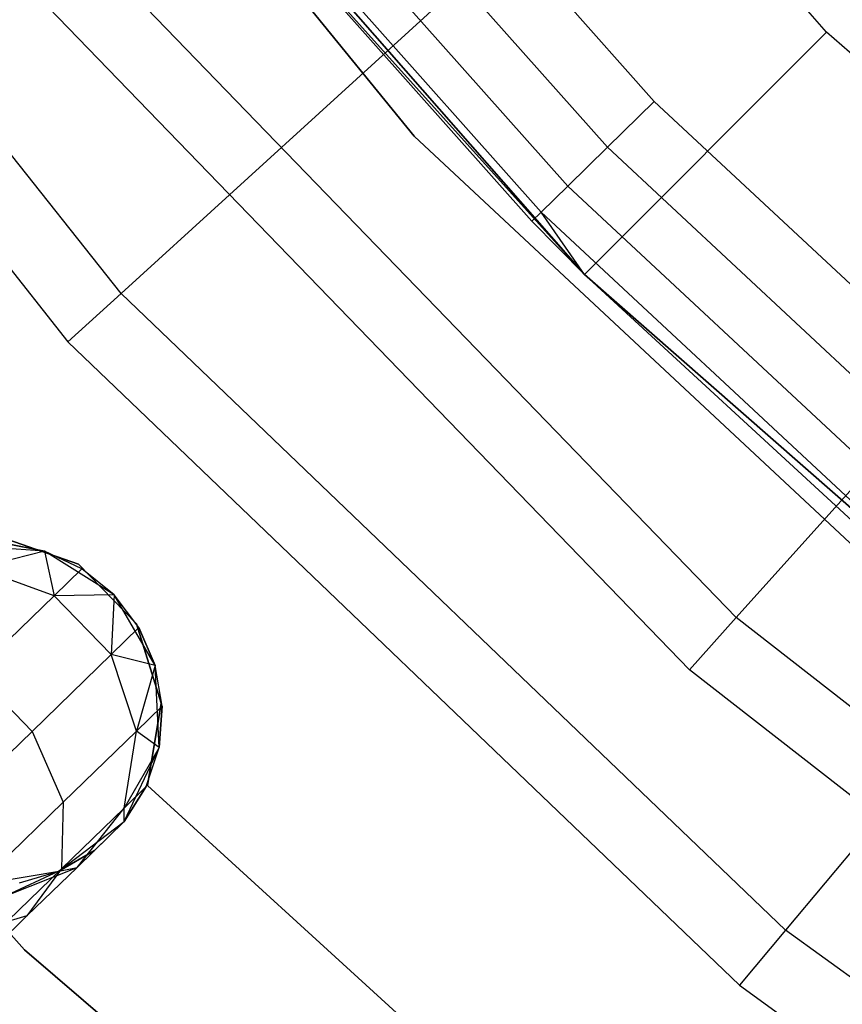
# Model space of a CAD drawing. Extents: x -91 to 92, y -91 to 92.
# Tile 65 of 256: x -29.49 to -24.69, y -30.24 to -24.49. Entities that reach past the tile are written whole.
import ezdxf

# ---------------------------------------------------------------- set-up
doc = ezdxf.new("R2010")
doc.units = 0
doc.header["$LTSCALE"] = 25.4
doc.layers.get('0').update_dxf_attribs({"linetype": 'CONTINUOUS'})

# ---------------------------------------------------------------- blocks, each defined once
blk = doc.blocks.new('NL2500012258_STL_2')
at = {"color": 0}
for p, q in [((67.4648, -24.9962, 147.1823), (64.416, -21.5197, 147.1823)), ((67.4648, -24.9962, 147.1823), (64.416, -21.5197, 147.1823)), ((61.8247, -21.6316, 183), (65.0547, -25.6019, 183)), ((65.0547, -25.6019, 185), (61.8247, -21.6316, 185)), ((65.0547, -25.6019, 185), (61.8247, -21.6316, 185)), ((61.8247, -21.6316, 183), (65.0547, -25.6019, 183)), ((63.3432, -26.521, 173.0052), (60.0039, -22.3092, 173.0052)), ((63.3432, -26.521, 173.0052), (60.0039, -22.3092, 173.0052)), ((67.7756, -22.4848, 179), (63.3432, -26.521, 173.0052)), ((67.7756, -22.4848, 179), (63.3432, -26.521, 173.0052)), ((59.6586, -22.5465, 149), (63.0334, -26.8031, 149)), ((59.6586, -22.5465, 149), (63.0334, -26.8031, 149)), ((62.8293, -22.7372, 153.1145), (66.0506, -26.4104, 153.1145)), ((62.8293, -22.7372, 153.1145), (66.0506, -26.4104, 153.1145)), ((62.8293, -22.7372, 149.1823), (66.0506, -26.4104, 149.1823)), ((66.0506, -26.4104, 152.8822), (62.8293, -22.7372, 152.8822)), ((66.0506, -26.4104, 152.8822), (62.8293, -22.7372, 152.8822)), ((62.8293, -22.7372, 149.1823), (66.0506, -26.4104, 149.1823)), ((64.1939, -22.8537, 164.1823), (66.4582, -25.4003, 164.1823)), ((64.1939, -22.8537, 164.1823), (66.4582, -25.4003, 164.1823)), ((66.1844, -25.6677, 164.1061), (63.8963, -23.0943, 164.1061)), ((66.1844, -25.6677, 164.1061), (63.8963, -23.0943, 164.1061)), ((65.9524, -25.8944, 163.8894), (63.6441, -23.2983, 163.8894)), ((65.9524, -25.8944, 163.8894), (63.6441, -23.2983, 163.8894)), ((65.7973, -26.0458, 163.5649), (63.4755, -23.4346, 163.5649)), ((65.7973, -26.0458, 163.5649), (63.4755, -23.4346, 163.5649)), ((65.7429, -26.099, 163.1823), (63.4163, -23.4824, 163.1823)), ((63.4163, -23.4824, 163.1823), (66.0506, -26.4104, 153.1145)), ((63.4163, -23.4824, 163.1823), (66.0506, -26.4104, 153.1145)), ((65.7429, -26.099, 163.1823), (63.4163, -23.4824, 163.1823)), ((66.9368, -28.4137, 172.4995), (63.2317, -24.5849, 172.4995)), ((66.9368, -28.4137, 172.4995), (63.2317, -24.5849, 172.4995)), ((66.9368, -28.4137, 172.4995), (70.2789, -24.6941, 177.5)), ((66.9368, -28.4137, 172.4995), (70.2789, -24.6941, 177.5)), ((66.6627, -28.7188, 149), (62.9177, -24.8489, 149)), ((66.6627, -28.7188, 149), (62.9177, -24.8489, 149)), ((67.4648, -24.9962, 147.1823), (66.0506, -26.4104, 149.1823)), ((67.4648, -24.9962, 147.1823), (66.0506, -26.4104, 149.1823)), ((70.9413, -28.045, 147.1823), (67.4648, -24.9962, 147.1823)), ((70.9413, -28.045, 147.1823), (67.4648, -24.9962, 147.1823)), ((66.4582, -25.4003, 164.1823), (66.1844, -25.6677, 164.1061)), ((66.4582, -25.4003, 164.1823), (66.1844, -25.6677, 164.1061)), ((66.4582, -25.4003, 164.1823), (68.951, -27.7236, 164.1823)), ((66.4582, -25.4003, 164.1823), (68.951, -27.7236, 164.1823)), ((65.0547, -25.6019, 183), (68.7953, -29.0953, 183)), ((68.7953, -29.0953, 185), (65.0547, -25.6019, 185)), ((65.0547, -25.6019, 185), (65.0547, -25.6019, 183)), ((65.0547, -25.6019, 185), (65.0547, -25.6019, 183)), ((68.7953, -29.0953, 185), (65.0547, -25.6019, 185)), ((65.0547, -25.6019, 183), (68.7953, -29.0953, 183)), ((71.0664, -25.6368, 179), (67.2248, -30.2389, 173.0052)), ((71.0664, -25.6368, 179), (67.2248, -30.2389, 173.0052)), ((66.1844, -25.6677, 164.1061), (65.9524, -25.8944, 163.8894)), ((66.1844, -25.6677, 164.1061), (65.9524, -25.8944, 163.8894)), ((68.7035, -28.0155, 164.1061), (66.1844, -25.6677, 164.1061)), ((68.7035, -28.0155, 164.1061), (66.1844, -25.6677, 164.1061)), ((65.9524, -25.8944, 163.8894), (65.7973, -26.0458, 163.5649)), ((65.9524, -25.8944, 163.8894), (65.7973, -26.0458, 163.5649)), ((68.4936, -28.2629, 163.8894), (65.9524, -25.8944, 163.8894)), ((68.4936, -28.2629, 163.8894), (65.9524, -25.8944, 163.8894)), ((65.7429, -26.099, 163.1823), (65.7973, -26.0458, 163.5649)), ((65.7429, -26.099, 163.1823), (65.7973, -26.0458, 163.5649)), ((66.0506, -26.4104, 163.1823), (65.7429, -26.099, 163.1823)), ((65.7429, -26.099, 163.1823), (66.0506, -26.4104, 153.1145)), ((65.7429, -26.099, 163.1823), (66.0506, -26.4104, 153.1145)), ((66.0506, -26.4104, 163.1823), (65.7429, -26.099, 163.1823)), ((66.0506, -26.4104, 163.1823), (65.7973, -26.0458, 163.5649)), ((66.0506, -26.4104, 163.1823), (65.7973, -26.0458, 163.5649)), ((68.3534, -28.4282, 163.5649), (65.7973, -26.0458, 163.5649)), ((68.3534, -28.4282, 163.5649), (65.7973, -26.0458, 163.5649)), ((62.78, -30.3548, 186), (58.9998, -26.1279, 186)), ((58.9998, -26.1279, 178.5), (62.78, -30.3548, 178.5)), ((58.9998, -26.1279, 178.5), (62.78, -30.3548, 178.5)), ((62.78, -30.3548, 186), (58.9998, -26.1279, 186)), ((66.0506, -26.4104, 163.1823), (66.0506, -26.4104, 153.1145)), ((66.0506, -26.4104, 153.1145), (68.3042, -28.4863, 163.1823)), ((68.3042, -28.4863, 163.1823), (66.0506, -26.4104, 163.1823)), ((66.0506, -26.4104, 153.1145), (68.3042, -28.4863, 163.1823)), ((66.0506, -26.4104, 153.1145), (69.7238, -29.6317, 153.1145)), ((66.0506, -26.4104, 163.1823), (66.0506, -26.4104, 153.1145)), ((66.0506, -26.4104, 153.1145), (69.7238, -29.6317, 153.1145)), ((66.0506, -26.4104, 163.1823), (68.3534, -28.4282, 163.5649)), ((68.3042, -28.4863, 163.1823), (66.0506, -26.4104, 163.1823)), ((66.0506, -26.4104, 163.1823), (68.3534, -28.4282, 163.5649)), ((66.0506, -26.4104, 149.1823), (66.0506, -26.4104, 152.8822)), ((66.0506, -26.4104, 149.1823), (69.7238, -29.6317, 149.1823)), ((69.7238, -29.6317, 152.8822), (66.0506, -26.4104, 152.8822)), ((66.0506, -26.4104, 149.1823), (66.0506, -26.4104, 152.8822)), ((69.7238, -29.6317, 152.8822), (66.0506, -26.4104, 152.8822)), ((66.0506, -26.4104, 149.1823), (69.7238, -29.6317, 149.1823)), ((63.3432, -26.521, 173.0052), (63.0334, -26.8031, 149)), ((63.3432, -26.521, 173.0052), (63.0334, -26.8031, 149)), ((67.2248, -30.2389, 173.0052), (63.3432, -26.521, 173.0052)), ((67.2248, -30.2389, 173.0052), (63.3432, -26.521, 173.0052)), ((63.0334, -26.8031, 149), (66.9563, -30.5606, 149)), ((63.0334, -26.8031, 149), (66.9563, -30.5606, 149)), ((63.095, -28.1014, 185), (62.636, -27.9418, 185)), ((62.636, -27.9418, 183), (63.095, -28.1014, 183)), ((62.636, -27.9418, 183), (63.095, -28.1014, 183)), ((63.095, -28.1014, 185), (62.636, -27.9418, 185)), ((62.8964, -28.0266, 185), (62.4191, -27.9903, 185)), ((62.8964, -28.0266, 185), (62.4191, -27.9903, 185)), ((62.8964, -28.0266, 179.5), (62.66, -27.9795, 179.5)), ((62.66, -27.9795, 179.5), (62.8964, -28.0266, 185)), ((62.66, -27.9795, 179.5), (62.8964, -28.0266, 185)), ((62.8964, -28.0266, 179.5), (62.66, -27.9795, 179.5)), ((62.8964, -28.0266, 179.5), (62.5098, -28.1251, 178.4482)), ((62.8964, -28.0266, 179.5), (62.5098, -28.1251, 178.4482)), ((63.3021, -28.2805, 185), (62.8964, -28.0266, 185)), ((63.3021, -28.2805, 185), (62.8964, -28.0266, 185)), ((63.1147, -28.1289, 179.5), (62.8964, -28.0266, 185)), ((63.1147, -28.1289, 179.5), (62.8964, -28.0266, 179.5)), ((62.8964, -28.0266, 179.5), (62.8964, -28.0266, 185)), ((63.1147, -28.1289, 179.5), (62.8964, -28.0266, 185)), ((62.8964, -28.0266, 179.5), (62.8964, -28.0266, 185)), ((62.8964, -28.0266, 179.5), (62.9523, -28.2863, 178.3631)), ((63.1147, -28.1289, 179.5), (62.8964, -28.0266, 179.5)), ((62.8964, -28.0266, 179.5), (62.9523, -28.2863, 178.3631)), ((63.433, -28.4505, 185), (63.095, -28.1014, 185)), ((63.095, -28.1014, 185), (63.095, -28.1014, 183)), ((63.095, -28.1014, 183), (63.433, -28.4505, 183)), ((63.095, -28.1014, 185), (63.095, -28.1014, 183)), ((63.095, -28.1014, 183), (63.433, -28.4505, 183)), ((63.433, -28.4505, 185), (63.095, -28.1014, 185)), ((62.9523, -28.2863, 178.3631), (62.5098, -28.1251, 178.4482)), ((62.9523, -28.2863, 178.3631), (62.5098, -28.1251, 178.4482)), ((63.1147, -28.1289, 179.5), (62.9523, -28.2863, 178.3631)), ((63.1147, -28.1289, 179.5), (62.9523, -28.2863, 178.3631)), ((63.3021, -28.2805, 185), (63.1147, -28.1289, 179.5)), ((63.3021, -28.2805, 179.5), (63.1147, -28.1289, 179.5)), ((63.3021, -28.2805, 185), (63.1147, -28.1289, 179.5)), ((63.3021, -28.2805, 179.5), (63.1147, -28.1289, 179.5)), ((62.9523, -28.2863, 178.3631), (62.49, -28.7347, 177.3992)), ((62.9523, -28.2863, 178.3631), (62.49, -28.7347, 177.3992)), ((63.3021, -28.2805, 179.5), (62.9523, -28.2863, 178.3631)), ((63.3021, -28.2805, 179.5), (62.9523, -28.2863, 178.3631)), ((63.2855, -28.63, 178.3631), (62.9523, -28.2863, 178.3631)), ((63.2855, -28.63, 178.3631), (62.9523, -28.2863, 178.3631)), ((63.3021, -28.2805, 179.5), (63.2855, -28.63, 178.3631)), ((63.3021, -28.2805, 179.5), (63.2855, -28.63, 178.3631)), ((63.5434, -28.6939, 185), (63.3021, -28.2805, 185)), ((63.4479, -28.4725, 179.5), (63.3021, -28.2805, 185)), ((63.5434, -28.6939, 185), (63.3021, -28.2805, 185)), ((63.4479, -28.4725, 179.5), (63.3021, -28.2805, 185)), ((63.4479, -28.4725, 179.5), (63.3021, -28.2805, 179.5)), ((63.3021, -28.2805, 179.5), (63.3021, -28.2805, 185)), ((63.3021, -28.2805, 179.5), (63.3021, -28.2805, 185)), ((63.4479, -28.4725, 179.5), (63.3021, -28.2805, 179.5)), ((63.5777, -28.9144, 185), (63.433, -28.4505, 185)), ((63.433, -28.4505, 185), (63.433, -28.4505, 183)), ((63.433, -28.4505, 183), (63.5777, -28.9144, 183)), ((63.433, -28.4505, 185), (63.433, -28.4505, 183)), ((63.433, -28.4505, 183), (63.5777, -28.9144, 183)), ((63.5777, -28.9144, 185), (63.433, -28.4505, 185)), ((66.6627, -28.7188, 149), (66.9368, -28.4137, 172.4995)), ((66.6627, -28.7188, 149), (66.9368, -28.4137, 172.4995)), ((71.1388, -31.6895, 172.4995), (66.9368, -28.4137, 172.4995)), ((71.1388, -31.6895, 172.4995), (66.9368, -28.4137, 172.4995)), ((63.4479, -28.4725, 179.5), (63.2855, -28.63, 178.3631)), ((63.4479, -28.4725, 179.5), (63.2855, -28.63, 178.3631)), ((63.5434, -28.6939, 179.5), (63.4479, -28.4725, 179.5)), ((63.4479, -28.4725, 179.5), (63.5434, -28.6939, 185)), ((63.4479, -28.4725, 179.5), (63.5434, -28.6939, 185)), ((63.5434, -28.6939, 179.5), (63.4479, -28.4725, 179.5)), ((63.2855, -28.63, 178.3631), (62.8232, -29.0783, 177.3992)), ((63.2855, -28.63, 178.3631), (62.8232, -29.0783, 177.3992)), ((63.5434, -28.6939, 179.5), (63.2855, -28.63, 178.3631)), ((63.5434, -28.6939, 179.5), (63.2855, -28.63, 178.3631)), ((63.433, -29.0773, 178.4482), (63.2855, -28.63, 178.3631)), ((63.433, -29.0773, 178.4482), (63.2855, -28.63, 178.3631)), ((62.49, -28.7347, 177.3992), (62.8232, -29.0783, 177.3992)), ((62.49, -28.7347, 177.3992), (62.8232, -29.0783, 177.3992)), ((63.5434, -28.6939, 179.5), (63.433, -29.0773, 178.4482)), ((63.5434, -28.6939, 179.5), (63.433, -29.0773, 178.4482)), ((63.565, -29.172, 185), (63.5434, -28.6939, 185)), ((63.5832, -28.9316, 179.5), (63.5434, -28.6939, 185)), ((63.565, -29.172, 185), (63.5434, -28.6939, 185)), ((63.5832, -28.9316, 179.5), (63.5434, -28.6939, 179.5)), ((63.5434, -28.6939, 179.5), (63.5434, -28.6939, 185)), ((63.5832, -28.9316, 179.5), (63.5434, -28.6939, 185)), ((63.5434, -28.6939, 179.5), (63.5434, -28.6939, 185)), ((63.5832, -28.9316, 179.5), (63.5434, -28.6939, 179.5)), ((70.9098, -32.0298, 149), (66.6627, -28.7188, 149)), ((70.9098, -32.0298, 149), (66.6627, -28.7188, 149)), ((63.498, -29.3937, 185), (63.5777, -28.9144, 185)), ((63.5777, -28.9144, 183), (63.498, -29.3937, 183)), ((63.5777, -28.9144, 183), (63.498, -29.3937, 183)), ((63.498, -29.3937, 185), (63.5777, -28.9144, 185)), ((63.5777, -28.9144, 185), (63.5777, -28.9144, 183)), ((63.5777, -28.9144, 185), (63.5777, -28.9144, 183)), ((63.5832, -28.9316, 179.5), (63.433, -29.0773, 178.4482)), ((63.5832, -28.9316, 179.5), (63.433, -29.0773, 178.4482)), ((63.565, -29.172, 179.5), (63.5832, -28.9316, 179.5)), ((63.5832, -28.9316, 179.5), (63.565, -29.172, 185)), ((63.5832, -28.9316, 179.5), (63.565, -29.172, 185)), ((63.565, -29.172, 179.5), (63.5832, -28.9316, 179.5)), ((62.8232, -29.0783, 177.3992), (62.1312, -29.7492, 176.7552)), ((62.8232, -29.0783, 177.3992), (62.1312, -29.7492, 176.7552)), ((62.8232, -29.0783, 177.3992), (63.0053, -29.492, 177.5565)), ((62.8232, -29.0783, 177.3992), (63.0053, -29.492, 177.5565)), ((63.433, -29.0773, 178.4482), (63.0053, -29.492, 177.5565)), ((63.433, -29.0773, 178.4482), (63.0053, -29.492, 177.5565)), ((63.361, -29.5258, 178.5989), (63.433, -29.0773, 178.4482)), ((63.361, -29.5258, 178.5989), (63.433, -29.0773, 178.4482)), ((63.565, -29.172, 179.5), (63.433, -29.0773, 178.4482)), ((63.565, -29.172, 179.5), (63.433, -29.0773, 178.4482)), ((63.565, -29.172, 179.5), (63.361, -29.5258, 178.5989)), ((63.565, -29.172, 179.5), (63.361, -29.5258, 178.5989)), ((63.3618, -29.6054, 185), (63.565, -29.172, 185)), ((63.3618, -29.6054, 185), (63.565, -29.172, 185)), ((63.4897, -29.401, 179.5), (63.565, -29.172, 185)), ((63.4897, -29.401, 179.5), (63.565, -29.172, 179.5)), ((63.4897, -29.401, 179.5), (63.565, -29.172, 185)), ((63.4897, -29.401, 179.5), (63.565, -29.172, 179.5)), ((63.565, -29.172, 179.5), (63.565, -29.172, 185)), ((63.565, -29.172, 179.5), (63.565, -29.172, 185)), ((63.4897, -29.401, 179.5), (63.361, -29.5258, 178.5989)), ((63.4897, -29.401, 179.5), (63.361, -29.5258, 178.5989)), ((63.3618, -29.6054, 179.5), (63.4897, -29.401, 179.5)), ((63.4897, -29.401, 179.5), (63.3618, -29.6054, 185)), ((63.4897, -29.401, 179.5), (63.3618, -29.6054, 185)), ((63.3618, -29.6054, 179.5), (63.4897, -29.401, 179.5)), ((65.8238, -31.5172, 185), (63.498, -29.3937, 185)), ((63.498, -29.3937, 185), (63.498, -29.3937, 183)), ((63.498, -29.3937, 183), (65.8238, -31.5172, 183)), ((63.498, -29.3937, 185), (63.498, -29.3937, 183)), ((63.498, -29.3937, 183), (65.8238, -31.5172, 183)), ((65.8238, -31.5172, 185), (63.498, -29.3937, 185)), ((63.0053, -29.492, 177.5565), (62.3651, -30.1128, 176.9607)), ((63.0053, -29.492, 177.5565), (62.3651, -30.1128, 176.9607)), ((63.0053, -29.492, 177.5565), (62.9946, -29.8811, 177.835)), ((63.0053, -29.492, 177.5565), (62.9946, -29.8811, 177.835)), ((63.361, -29.5258, 178.5989), (62.9946, -29.8811, 177.835)), ((63.361, -29.5258, 178.5989), (62.9946, -29.8811, 177.835)), ((63.086, -29.8728, 178.7808), (63.361, -29.5258, 178.5989)), ((63.086, -29.8728, 178.7808), (63.361, -29.5258, 178.5989)), ((63.3618, -29.6054, 179.5), (63.361, -29.5258, 178.5989)), ((63.3618, -29.6054, 179.5), (63.361, -29.5258, 178.5989)), ((62.9806, -29.8947, 185), (63.3618, -29.6054, 185)), ((62.9806, -29.8947, 185), (63.3618, -29.6054, 185)), ((63.3618, -29.6054, 179.5), (63.086, -29.8728, 178.7808)), ((63.3618, -29.6054, 179.5), (63.086, -29.8728, 178.7808)), ((63.1888, -29.7732, 179.5), (63.3618, -29.6054, 185)), ((63.1888, -29.7732, 179.5), (63.3618, -29.6054, 185)), ((63.3618, -29.6054, 179.5), (63.3618, -29.6054, 185)), ((63.3618, -29.6054, 179.5), (63.3618, -29.6054, 185)), ((62.9806, -29.8947, 179.5), (63.1888, -29.7732, 179.5)), ((63.1888, -29.7732, 179.5), (62.9806, -29.8947, 185)), ((63.1888, -29.7732, 179.5), (62.9806, -29.8947, 185)), ((62.9806, -29.8947, 179.5), (63.1888, -29.7732, 179.5)), ((63.1888, -29.7732, 179.5), (63.086, -29.8728, 178.7808)), ((63.1888, -29.7732, 179.5), (63.086, -29.8728, 178.7808)), ((62.9946, -29.8811, 177.835), (62.4462, -30.4129, 177.3246)), ((62.9946, -29.8811, 177.835), (62.4462, -30.4129, 177.3246)), ((62.5085, -29.9737, 185), (62.9806, -29.8947, 185)), ((62.5085, -29.9737, 185), (62.9806, -29.8947, 185)), ((62.6711, -30.0388, 178.952), (63.086, -29.8728, 178.7808)), ((62.6711, -30.0388, 178.952), (63.086, -29.8728, 178.7808)), ((62.9806, -29.8947, 179.5), (62.6711, -30.0388, 178.952)), ((62.9806, -29.8947, 179.5), (62.6711, -30.0388, 178.952)), ((62.7493, -29.9629, 179.5), (62.9806, -29.8947, 185)), ((62.7493, -29.9629, 179.5), (62.9806, -29.8947, 179.5)), ((62.7493, -29.9629, 179.5), (62.9806, -29.8947, 185)), ((62.7493, -29.9629, 179.5), (62.9806, -29.8947, 179.5)), ((63.086, -29.8728, 178.7808), (62.7936, -30.1564, 178.171)), ((63.086, -29.8728, 178.7808), (62.7936, -30.1564, 178.171)), ((62.9946, -29.8811, 177.835), (62.7936, -30.1564, 178.171)), ((62.9946, -29.8811, 177.835), (62.7936, -30.1564, 178.171)), ((62.9806, -29.8947, 179.5), (63.086, -29.8728, 178.7808)), ((62.9806, -29.8947, 179.5), (63.086, -29.8728, 178.7808)), ((62.9806, -29.8947, 179.5), (62.9806, -29.8947, 185)), ((62.9806, -29.8947, 179.5), (62.9806, -29.8947, 185)), ((62.7936, -30.1564, 178.171), (62.3558, -30.5809, 177.7636)), ((62.7936, -30.1564, 178.171), (62.3558, -30.5809, 177.7636)), ((62.7936, -30.1564, 178.171), (62.4482, -30.2549, 178.4875)), ((62.7936, -30.1564, 178.171), (62.4482, -30.2549, 178.4875)), ((67.2248, -30.2389, 173.0052), (66.9563, -30.5606, 149)), ((67.2248, -30.2389, 173.0052), (66.9563, -30.5606, 149)), ((71.5766, -33.3937, 173.0052), (67.2248, -30.2389, 173.0052)), ((71.5766, -33.3937, 173.0052), (67.2248, -30.2389, 173.0052)), ((67.09, -34.0401, 186), (62.78, -30.3548, 186)), ((62.78, -30.3548, 178.5), (67.09, -34.0401, 178.5)), ((62.78, -30.3548, 178.5), (67.09, -34.0401, 178.5)), ((62.78, -30.3548, 178.5), (62.78, -30.3548, 186)), ((67.09, -34.0401, 186), (62.78, -30.3548, 186)), ((62.78, -30.3548, 178.5), (62.78, -30.3548, 186)), ((66.9563, -30.5606, 149), (71.3544, -33.7489, 149)), ((66.9563, -30.5606, 149), (71.3544, -33.7489, 149))]:
    blk.add_line(p, q, dxfattribs=at)

msp = doc.modelspace()

# ---------------------------------------------------------------- block references
at = {"color": 0}
msp.add_blockref('NL2500012258_STL_2', (-92.2434, 0.4282, -1717), dxfattribs=at)

doc.saveas('drawing.dxf')
